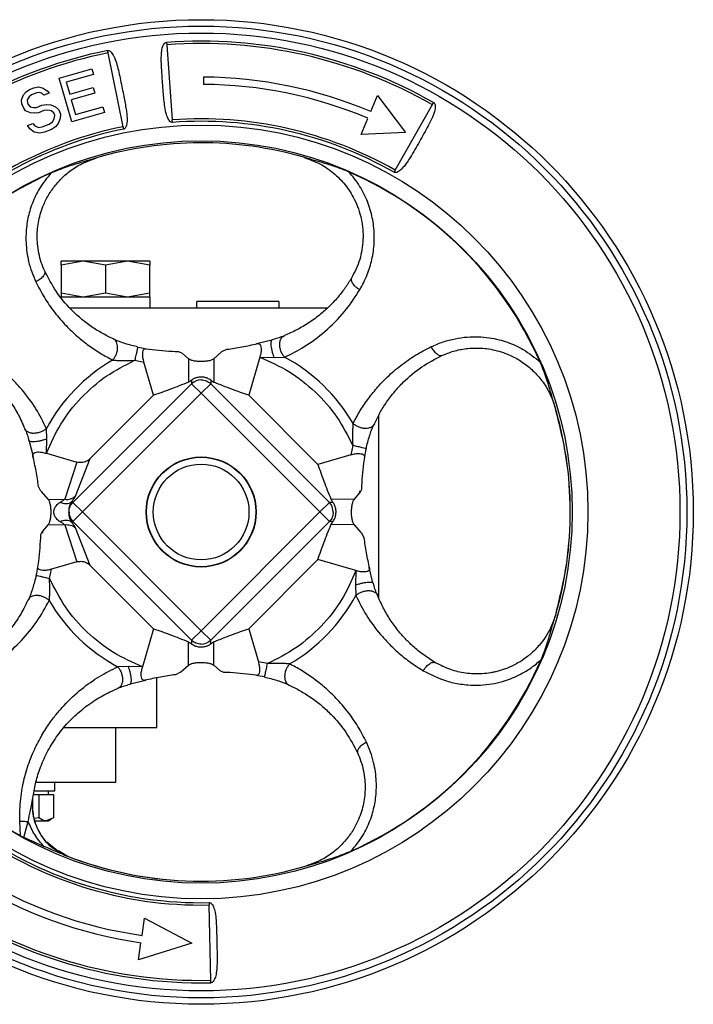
# Model space of a CAD drawing. Header units: millimetres. Extents: x 266 to 1205, y 112 to 961.
# Tile 7 of 27: x 621 to 720, y 520 to 664. Entities that reach past the tile are written whole.
import ezdxf

# ---------------------------------------------------------------- set-up
doc = ezdxf.new("R2010")
doc.units = ezdxf.units.MM

msp = doc.modelspace()

# ---------------------------------------------------------------- linework, layer by layer
at = {"color": 7, "linetype": 'Continuous', "lineweight": 25}
for p, q in [((642.49, 660.47), (642.52, 660.12)), ((642.52, 660.12), (643.33, 649.13)), ((633.94, 658.94), (633.87, 659.28)), ((636.13, 648.14), (633.94, 658.94)), ((626.8, 655.24), (631.57, 656.61)), ((628.62, 648.88), (626.8, 655.24)), ((631.81, 655.8), (627.83, 654.66)), ((631.57, 656.61), (631.81, 655.8)), ((647.91, 655.4), (647.9, 654.32)), ((622.43, 653.59), (623.07, 653.85)), ((623.07, 653.85), (623.76, 653.97)), ((623.76, 653.97), (624.43, 653.78)), ((624.43, 653.78), (625.02, 653.41)), ((627.83, 654.66), (628.33, 652.9)), ((628.33, 652.9), (631.78, 653.88)), ((631.78, 653.88), (632.01, 653.07)), ((621.26, 652.06), (621.56, 652.79)), ((621.56, 652.79), (621.97, 653.25)), ((621.97, 653.25), (622.43, 653.59)), ((622.41, 652.52), (622.13, 652.1)), ((622.74, 652.8), (622.41, 652.52)), ((623.51, 653.11), (622.74, 652.8)), ((623.94, 653.14), (623.51, 653.11)), ((624.3, 652.98), (623.94, 653.14)), ((624.54, 652.77), (624.3, 652.98)), ((625.31, 653.07), (624.54, 652.77)), ((625.02, 653.41), (625.31, 653.07)), ((632.01, 653.07), (628.57, 652.08)), ((672.38, 650.35), (673.38, 652.7)), ((673.38, 652.7), (677.48, 647.31)), ((621.34, 651.48), (621.26, 652.06)), ((621.55, 650.96), (621.34, 651.48)), ((621.88, 650.49), (621.55, 650.96)), ((622.13, 652.1), (622.16, 651.66)), ((622.16, 651.66), (622.26, 651.4)), ((622.26, 651.4), (622.55, 651.06)), ((622.55, 651.06), (623.04, 650.95)), ((623.04, 650.95), (623.47, 650.97)), ((623.47, 650.97), (624.24, 651.28)), ((624.24, 651.28), (624.93, 651.41)), ((624.93, 651.41), (625.55, 651.35)), ((625.55, 651.35), (626.27, 651.03)), ((626.27, 651.03), (626.74, 650.61)), ((628.57, 652.08), (629.19, 649.92)), ((629.19, 649.92), (633.16, 651.06)), ((633.16, 651.06), (633.4, 650.24)), ((675.96, 641.78), (681.4, 651.37)), ((681.35, 651.25), (681.3, 651.2)), ((681.4, 651.37), (681.58, 651.67)), ((622.61, 650.17), (621.88, 650.49)), ((623.22, 650.11), (622.61, 650.17)), ((623.79, 650.19), (623.22, 650.11)), ((624.56, 650.5), (623.79, 650.19)), ((625.12, 650.57), (624.56, 650.5)), ((625.61, 650.46), (625.12, 650.57)), ((626.02, 650.17), (625.61, 650.46)), ((626.18, 649.78), (626.02, 650.17)), ((626.08, 649.29), (626.18, 649.78)), ((626.74, 650.61), (627, 649.96)), ((627, 649.96), (626.95, 649.33)), ((633.4, 650.24), (628.62, 648.88)), ((622.16, 648.32), (622.93, 648.63)), ((622.5, 647.85), (622.16, 648.32)), ((622.93, 648.63), (623.21, 648.29)), ((623.21, 648.29), (623.75, 648.05)), ((623.75, 648.05), (624.32, 648.13)), ((624.32, 648.13), (625.34, 648.54)), ((625.34, 648.54), (625.8, 648.87)), ((626.24, 648.14), (625.66, 647.75)), ((625.8, 648.87), (626.08, 649.29)), ((626.65, 648.61), (626.24, 648.14)), ((626.95, 649.33), (626.65, 648.61)), ((636.13, 648.14), (636.2, 647.79)), ((643.36, 648.78), (643.33, 649.13)), ((670.97, 647.02), (671.96, 649.36)), ((623.14, 647.35), (622.5, 647.85)), ((623.94, 647.22), (623.14, 647.35)), ((624.63, 647.34), (623.94, 647.22)), ((625.66, 647.75), (624.63, 647.34)), ((677.48, 647.31), (670.97, 647.02)), ((632.15, 643.55), (632.15, 643.55)), ((662.58, 643.67), (662.58, 643.67)), ((675.96, 641.78), (675.78, 641.48)), ((630.31, 628.5), (627.06, 627.92)), ((627.06, 627.92), (627.06, 628.5)), ((630.31, 628.5), (627.06, 628.5)), ((627.06, 627.92), (627.06, 623.78)), ((627.06, 627.92), (627.06, 623.78)), ((633.56, 627.92), (630.31, 628.5)), ((636.81, 628.5), (630.31, 628.5)), ((636.81, 628.5), (633.56, 627.92)), ((633.56, 627.92), (633.56, 623.78)), ((640.06, 627.92), (636.81, 628.5)), ((640.06, 628.5), (636.81, 628.5)), ((640.06, 628.5), (640.06, 627.92)), ((640.06, 623.78), (640.06, 627.92)), ((640.06, 623.78), (640.06, 627.92)), ((630.31, 623.2), (627.06, 623.78)), ((627.06, 623.78), (627.06, 623.2)), ((633.56, 623.78), (630.31, 623.2)), ((636.81, 623.2), (633.56, 623.78)), ((640.06, 623.78), (636.81, 623.2)), ((640.06, 623.2), (640.06, 623.78)), ((640.11, 623.2), (627.01, 623.2)), ((640.11, 621.6), (640.11, 623.2)), ((646.95, 621.6), (646.95, 622.6)), ((658.95, 622.6), (646.95, 622.6)), ((658.95, 622.6), (658.95, 621.6)), ((666, 621.6), (628.39, 621.6)), ((634.93, 616.98), (634.68, 617.14)), ((657.92, 616.94), (655.67, 616.38)), ((657.92, 616.93), (658.01, 617.01)), ((659.49, 617.45), (659.75, 617.61)), ((639.52, 615.68), (640.4, 615.55)), ((644.25, 615.25), (644.77, 615.02)), ((645.72, 614.19), (644.77, 615.02)), ((650.6, 615.25), (649.4, 614.19)), ((650.6, 615.25), (651.32, 615.59)), ((637.84, 613.98), (639.2, 613.71)), ((640.6, 608.88), (639.2, 613.71)), ((645.72, 614.19), (645.69, 610.78)), ((649.4, 614.19), (649.43, 610.78)), ((656.14, 614.44), (654.52, 608.88)), ((656.14, 614.44), (658.25, 614.39)), ((658.25, 614.39), (659.77, 614.43)), ((646.16, 611.09), (646.16, 610.56)), ((648.96, 611.09), (648.96, 610.56)), ((646.16, 610.56), (628.8, 593.2)), ((647.56, 609.16), (630.2, 591.8)), ((646.16, 610.56), (647.56, 609.16)), ((647.56, 609.16), (648.96, 610.56)), ((664.92, 591.8), (647.56, 609.16)), ((666.32, 593.2), (648.96, 610.56)), ((640.6, 608.88), (631.34, 599.62)), ((654.52, 608.88), (664.64, 598.76)), ((673.56, 579.2), (673.56, 605.98)), ((621.91, 603.73), (621.75, 603.98)), ((624.97, 602.49), (624.93, 604.01)), ((672.91, 604.68), (672.74, 604.43)), ((622.42, 602.16), (622.35, 602.25)), ((622.42, 602.16), (622.98, 599.9)), ((624.92, 600.38), (624.97, 602.49)), ((669.74, 601.51), (669.47, 600.16)), ((624.92, 600.38), (629.37, 599.08)), ((629.37, 599.08), (627.63, 593.66)), ((629.16, 594.12), (631.34, 599.62)), ((669.47, 600.16), (664.64, 598.76)), ((671.44, 599.84), (671.32, 598.96)), ((624.11, 594.84), (623.77, 595.55)), ((624.11, 594.84), (625.16, 593.63)), ((671.01, 595.11), (670.79, 594.59)), ((625.16, 593.63), (627.63, 593.66)), ((639.96, 594.3), (639.91, 594.3)), ((655.21, 594.3), (655.16, 594.3)), ((669.96, 593.63), (666.55, 593.67)), ((669.96, 593.63), (670.79, 594.59)), ((628.8, 593.2), (628.56, 593.2)), ((630.2, 591.8), (628.8, 593.2)), ((666.32, 593.2), (664.92, 591.8)), ((666.85, 593.2), (666.32, 593.2)), ((628.8, 590.4), (630.2, 591.8)), ((630.2, 591.8), (647.56, 574.43)), ((647.56, 574.43), (664.92, 591.8)), ((666.32, 590.4), (664.92, 591.8)), ((624.11, 588.49), (624.33, 589.01)), ((625.16, 589.96), (624.33, 589.01)), ((625.16, 589.96), (627.63, 589.94)), ((627.63, 589.94), (629.37, 584.51)), ((628.56, 590.4), (628.8, 590.4)), ((628.8, 590.4), (646.16, 573.04)), ((631.34, 583.98), (629.16, 589.48)), ((639.91, 589.3), (639.96, 589.3)), ((648.96, 573.04), (666.32, 590.4)), ((655.16, 589.3), (655.21, 589.3)), ((666.85, 590.4), (666.32, 590.4)), ((669.96, 589.96), (666.55, 589.93)), ((671.01, 588.76), (669.96, 589.96)), ((671.01, 588.76), (671.36, 588.04)), ((654.52, 574.72), (664.64, 584.84)), ((670.21, 583.22), (664.64, 584.84)), ((623.68, 583.75), (623.81, 584.63)), ((625.38, 582.08), (625.65, 583.43)), ((629.37, 584.51), (625.65, 583.43)), ((631.34, 583.98), (640.6, 574.72)), ((670.21, 583.22), (670.15, 581.11)), ((672.7, 581.44), (672.15, 583.69)), ((670.15, 581.11), (670.19, 579.58)), ((672.7, 581.44), (672.77, 581.34)), ((622.38, 579.17), (622.22, 578.92)), ((673.22, 579.86), (673.37, 579.61)), ((699.43, 576.77), (699.43, 576.77)), ((640.6, 574.72), (638.98, 569.15)), ((654.52, 574.72), (655.93, 569.89)), ((647.56, 574.43), (646.16, 573.04)), ((648.96, 573.04), (647.56, 574.43)), ((645.72, 569.4), (645.69, 572.81)), ((646.16, 573.04), (646.16, 572.51)), ((648.96, 572.51), (648.96, 573.04)), ((649.4, 569.4), (649.43, 572.81)), ((636.87, 569.21), (635.35, 569.17)), ((638.98, 569.15), (636.87, 569.21)), ((644.52, 568.35), (645.72, 569.4)), ((649.4, 569.4), (650.35, 568.57)), ((657.28, 569.62), (655.93, 569.89)), ((641.06, 560.3), (641.06, 567.54)), ((644.52, 568.35), (643.81, 568)), ((650.87, 568.34), (650.35, 568.57)), ((655.61, 567.91), (654.73, 568.04)), ((635.63, 566.14), (635.38, 565.99)), ((637.2, 566.66), (637.11, 566.59)), ((637.2, 566.66), (639.46, 567.21)), ((660.19, 566.62), (660.44, 566.45)), ((627.53, 560.3), (641.06, 560.3)), ((635.06, 552.3), (635.06, 560.3)), ((623.43, 552.3), (635.06, 552.3)), ((626.14, 551), (626.14, 552.3)), ((623.04, 550.5), (623.82, 550.5)), ((623.13, 551), (626.14, 551)), ((623.82, 550.5), (623.82, 547.07)), ((623.82, 550.5), (624.88, 550.5)), ((624.88, 550.5), (625.95, 550.5)), ((625.24, 550.5), (625.24, 551)), ((625.95, 550.5), (625.95, 547.07)), ((622.86, 549.45), (622.94, 549.95)), ((622.88, 548.53), (622.87, 548.54)), ((623.01, 547.87), (622.89, 548.42)), ((621.11, 544.46), (621.04, 546.56)), ((621.61, 544.21), (622.26, 546.51)), ((623.82, 547.07), (623.2, 546.95)), ((623.38, 546.1), (623.23, 546.83)), ((623.33, 546.62), (624.88, 546.62)), ((625.95, 547.07), (624.88, 546.62)), ((624.88, 546.62), (625.24, 546.62)), ((625.24, 546.62), (625.66, 546.87)), ((621.11, 544.46), (621.61, 544.21)), ((626.85, 542.02), (624.98, 543.51)), ((627.01, 541.91), (626.65, 542.13)), ((627.97, 541.48), (626.7, 542.23)), ((626.75, 542.17), (627.85, 541.53)), ((627.85, 541.53), (627.79, 541.54)), ((627.97, 541.48), (627.94, 541.49)), ((648.74, 534.67), (648.75, 534.32)), ((648.97, 523.3), (648.75, 534.32)), ((638.91, 529.87), (639.27, 532.4)), ((639.27, 532.4), (646.18, 528.75)), ((638.41, 526.29), (638.76, 528.81)), ((646.18, 528.75), (638.41, 526.29)), ((648.98, 522.95), (648.97, 523.3))]:
    msp.add_line(p, q, dxfattribs=at)
at = {"color": 8, "linetype": 'Continuous', "lineweight": 25}
for p, q in [((670.79, 594.59), (670.79, 594.87)), ((624.33, 589.01), (624.33, 588.72))]:
    msp.add_line(p, q, dxfattribs=at)
at = {"color": 7, "linetype": 'Continuous', "lineweight": 25}
for radius in [72, 71.06, 70.05, 56.58, 54.29, 8.05, 8, 7]:
    msp.add_circle((647.56, 591.8), radius, dxfattribs=at)
for centre, radius, start, end in [((647.56, 591.8), 68.86, 60.4, 94.22), ((647.56, 591.8), 68.51, 60.4, 94.22), ((647.56, 591.8), 68.86, 101.47, 135), ((647.56, 591.8), 68.51, 101.47, 135), ((647.56, 591.8), 63.6, 67.03, 89.69), ((647.56, 591.8), 62.53, 67.03, 89.69), ((647.56, 591.8), 57.49, 101.47, 135), ((647.56, 591.8), 57.49, 60.4, 94.22), ((647.56, 591.8), 57.14, 60.4, 94.22), ((647.56, 591.8), 57.14, 101.47, 135), ((647.56, 591.8), 54, 73.8465, 106.5832), ((647.56, 591.8), 54, 73.8465, 106.5832), ((647.56, 591.8), 54, 106.5832, 106.8675), ((647.56, 591.8), 54, 73.5061, 73.8465), ((647.56, 591.8), 54.22, 113.8714, 156.5579), ((647.56, 591.8), 54.22, 23.8715, 66.5581), ((642.84, 635.4), 20, 256.8774, 260.4405), ((647.56, 591.8), 25.72, 120.2177, 151.6467), ((647.56, 591.8), 25.72, 30.2177, 61.6467), ((647.56, 609.09), 2.02, 89.8987, 133.596), ((647.56, 591.8), 54, 343.8468, 16.5831), ((691.17, 596.52), 20, 166.8774, 170.4405), ((664.86, 591.8), 2.02, 359.8987, 43.596), ((630.26, 591.79), 2.02, 179.8987, 223.596), ((603.96, 587.07), 20, 346.8774, 350.4405), ((647.56, 591.8), 25.72, 300.2177, 331.6467), ((647.56, 591.8), 25.72, 210.2177, 241.6467), ((647.56, 574.5), 2.02, 269.8987, 313.596), ((647.56, 591.8), 54.22, 293.8715, 336.5581), ((647.56, 591.8), 54.22, 205.3776, 240.8068), ((652.28, 548.19), 20, 76.8774, 80.4405), ((647.56, 591.8), 57.49, 233.72, 271.18), ((647.56, 591.8), 57.14, 233.72, 271.18), ((647.56, 591.8), 54, 248.0614, 248.5265), ((647.56, 591.8), 54, 248.5265, 286.5825), ((647.56, 591.8), 54, 248.5858, 286.5825), ((647.56, 591.8), 54, 286.5825, 286.9787), ((647.56, 591.8), 62.52, 237.84, 262.05), ((647.56, 591.8), 63.6, 237.84, 262.05), ((647.56, 591.8), 68.86, 233.72, 271.18), ((647.56, 591.8), 68.51, 233.72, 271.18)]:
    msp.add_arc(centre, radius, start, end, dxfattribs=at)
for points, knots in [([(643.36, 648.78), (643.32, 648.78), (643.26, 648.78), (643.13, 648.83), (642.94, 648.96), (642.77, 649.22), (642.61, 649.56), (642.41, 650.16), (642.24, 651.02), (642.12, 652.12), (642.02, 653.3), (641.93, 654.51), (641.84, 655.68), (641.77, 656.72), (641.73, 657.64), (641.73, 658.47), (641.78, 659.12), (641.86, 659.6), (641.97, 659.96), (642.11, 660.24), (642.28, 660.4), (642.4, 660.46), (642.46, 660.47), (642.49, 660.47)], [0, 0, 0, 0, 0.007919, 0.0159, 0.031775, 0.063371, 0.092233, 0.126322, 0.218503, 0.306399, 0.393285, 0.500656, 0.595661, 0.671892, 0.748898, 0.817885, 0.874478, 0.908455, 0.937224, 0.968584, 0.984252, 0.992153, 1, 1, 1, 1]), ([(633.87, 659.28), (633.9, 659.29), (633.97, 659.3), (634.1, 659.27), (634.3, 659.16), (634.51, 658.93), (634.71, 658.61), (634.98, 658.05), (635.26, 657.22), (635.53, 656.1), (635.77, 654.94), (636.01, 653.75), (636.24, 652.64), (636.44, 651.61), (636.59, 650.72), (636.7, 649.9), (636.73, 649.25), (636.71, 648.74), (636.65, 648.37), (636.54, 648.08), (636.4, 647.9), (636.3, 647.82), (636.23, 647.8), (636.2, 647.79)], [0, 0, 0, 0, 0.0079085, 0.0158803, 0.0317057, 0.0632265, 0.0920613, 0.1260984, 0.2152902, 0.3064499, 0.4029759, 0.4994334, 0.594673, 0.6721565, 0.749264, 0.8119504, 0.8746366, 0.9085733, 0.9372914, 0.9685611, 0.984217, 0.9921362, 1, 1, 1, 1]), ([(681.58, 651.67), (681.61, 651.65), (681.68, 651.6), (681.77, 651.45), (681.83, 651.17), (681.77, 650.36), (681.14, 648.89), (679.99, 646.86), (678.89, 644.91), (678.04, 643.48), (677.5, 642.67), (677.04, 642.1), (676.65, 641.73), (676.32, 641.51), (676.09, 641.43), (675.94, 641.43), (675.85, 641.45), (675.81, 641.47), (675.78, 641.48)], [0, 0, 0, 0, 0.0103432, 0.020668, 0.0400222, 0.080672, 0.2196308, 0.4274053, 0.6408807, 0.7505468, 0.8258239, 0.8781227, 0.9306702, 0.9584685, 0.9770534, 0.9886614, 0.9942288, 1, 1, 1, 1]), ([(624.68, 627.02), (624.5, 627.44), (624.15, 628.27), (623.8, 629.62), (623.61, 630.92), (623.56, 632.14), (623.62, 633.28), (623.86, 634.84), (624.3, 636.29), (624.9, 637.56), (625.33, 638.33), (625.99, 639.31), (626.96, 640.47), (628.39, 641.72), (630.12, 642.83), (631.47, 643.31), (632.15, 643.55)], [0, 0, 0, 0, 0.073088, 0.145197, 0.216506, 0.272106, 0.328278, 0.385102, 0.503177, 0.544302, 0.586309, 0.629218, 0.711901, 0.799151, 0.897827, 1, 1, 1, 1]), ([(632.15, 643.55), (631.83, 643.45), (630.42, 643.02), (628.28, 642.45), (626.4, 641.69), (625.62, 641.38)], [0, 0, 0, 0, 0.147235, 0.6484858, 1, 1, 1, 1]), ([(662.58, 643.67), (663.38, 643.38), (664.94, 642.82), (666.98, 641.42), (668.7, 639.67), (670.15, 637.41), (671.12, 634.66), (671.35, 631.61), (670.87, 628.62), (670.03, 626.93), (669.6, 626.07)], [0, 0, 0, 0, 0.111543, 0.217688, 0.324069, 0.434493, 0.573154, 0.712475, 0.853118, 1, 1, 1, 1]), ([(669.13, 641.54), (668.56, 641.78), (667.39, 642.25), (665.69, 642.77), (664.35, 643.15), (663.36, 643.43), (662.84, 643.59), (662.58, 643.67)], [0, 0, 0, 0, 0.261184, 0.529212, 0.764481, 0.882021, 1, 1, 1, 1]), ([(625.62, 641.38), (625.01, 640.65), (624.15, 639.6), (623.33, 638.05), (622.85, 636.95), (622.36, 635.5), (621.97, 633.58), (621.89, 631.55), (622.05, 629.81), (622.32, 628.36), (622.75, 626.9), (623.17, 625.94), (623.38, 625.47)], [0, 0, 0, 0, 0.1612435, 0.2301608, 0.2989068, 0.3678272, 0.4930764, 0.6372885, 0.7213013, 0.8047284, 0.9028682, 1, 1, 1, 1]), ([(670.77, 624.29), (671.16, 625.01), (671.9, 626.4), (672.6, 628.74), (672.94, 631.13), (672.87, 633.6), (672.37, 636.03), (671.6, 637.99), (670.75, 639.48), (670.01, 640.56), (669.42, 641.22), (669.13, 641.54)], [0, 0, 0, 0, 0.143066, 0.272459, 0.405062, 0.536706, 0.666036, 0.796031, 0.864297, 0.932168, 1, 1, 1, 1]), ([(624.68, 627.02), (624.7, 626.93), (624.74, 626.72), (624.51, 626.31), (624.05, 625.85), (623.6, 625.59), (623.38, 625.47)], [0, 0, 0, 0, 0.221954, 0.472678, 0.738502, 1, 1, 1, 1]), ([(634.68, 617.14), (634.14, 617.4), (633.05, 617.92), (631.47, 618.91), (629.95, 620.06), (628.19, 621.7), (626.32, 623.9), (625.21, 626.01), (624.68, 627.02)], [0, 0, 0, 0, 0.13703, 0.277913, 0.421941, 0.555569, 0.786995, 1, 1, 1, 1]), ([(623.38, 625.47), (623.78, 624.68), (624.6, 623.09), (626.11, 620.95), (627.74, 619.07), (629.43, 617.47), (631.13, 616.12), (632.84, 614.96), (634.04, 614.33), (634.62, 614.02)], [0, 0, 0, 0, 0.145161, 0.295475, 0.449777, 0.59052, 0.726568, 0.866605, 1, 1, 1, 1]), ([(669.6, 626.07), (669.29, 625.58), (668.68, 624.6), (667.62, 623.24), (666.42, 621.94), (665, 620.66), (663.38, 619.47), (661.6, 618.41), (660.35, 617.87), (659.75, 617.61)], [0, 0, 0, 0, 0.117072, 0.236756, 0.367496, 0.503203, 0.669332, 0.839195, 1, 1, 1, 1]), ([(670.77, 624.29), (670.66, 624.36), (670.44, 624.5), (670.14, 624.75), (669.89, 625.02), (669.64, 625.36), (669.49, 625.75), (669.56, 625.96), (669.6, 626.07)], [0, 0, 0, 0, 0.129338, 0.262549, 0.396998, 0.529903, 0.780002, 1, 1, 1, 1]), ([(659.77, 614.43), (660.74, 614.92), (662.79, 615.94), (665.73, 618.14), (668.52, 620.88), (670.05, 623.19), (670.77, 624.29)], [0, 0, 0, 0, 0.233526, 0.491681, 0.759814, 1, 1, 1, 1]), ([(638.32, 615.92), (637.68, 616.08), (636.71, 616.33), (635.59, 616.72), (635.14, 616.89), (634.92, 616.98)], [0, 0, 0, 0, 0.502691, 0.752111, 1, 1, 1, 1]), ([(651.32, 615.59), (652.05, 615.7), (653.51, 615.9), (655.04, 616.25), (655.8, 616.42)], [0, 0, 0, 0, 0.499802, 1, 1, 1, 1]), ([(655.8, 616.42), (655.89, 616.42), (656.08, 616.43), (656.28, 616.18), (656.35, 615.77), (656.33, 615.24), (656.24, 614.78), (656.16, 614.5), (656.14, 614.44)], [0, 0, 0, 0, 0.200698, 0.40272, 0.576631, 0.732904, 0.944303, 1, 1, 1, 1]), ([(659.5, 617.46), (659.28, 617.38), (658.82, 617.23), (658.24, 617.06), (657.95, 616.98)], [0, 0, 0, 0, 0.496768, 1, 1, 1, 1]), ([(681.23, 615.98), (681.8, 616.23), (682.92, 616.71), (684.7, 617.17), (686.43, 617.42), (688.09, 617.45), (689.65, 617.31), (691.07, 617.03), (692.37, 616.64), (693.55, 616.16), (695.22, 615.31), (696.35, 614.39), (697.15, 613.74)], [0, 0, 0, 0, 0.11605, 0.227305, 0.333774, 0.429262, 0.520571, 0.607066, 0.680119, 0.753055, 0.826297, 1, 1, 1, 1]), ([(624.93, 604.01), (624.44, 604.98), (623.46, 606.95), (621.76, 609.24), (620.17, 611.01), (618.77, 612.35), (617.1, 613.72), (615.76, 614.57), (615.07, 615.01)], [0, 0, 0, 0, 0.2325205, 0.474328, 0.5902364, 0.709039, 0.8525949, 1, 1, 1, 1]), ([(639.2, 613.71), (639.14, 613.92), (639.03, 614.36), (638.99, 614.96), (639.06, 615.39), (639.22, 615.63), (639.39, 615.7), (639.49, 615.68), (639.52, 615.68)], [0, 0, 0, 0, 0.206366, 0.413837, 0.597362, 0.765814, 0.944177, 1, 1, 1, 1]), ([(640.4, 615.55), (641.04, 615.48), (642.34, 615.34), (643.62, 615.28), (644.25, 615.25)], [0, 0, 0, 0, 0.499897, 1, 1, 1, 1]), ([(669.78, 604.74), (670.09, 605.32), (670.73, 606.51), (671.88, 608.23), (673.23, 609.93), (674.83, 611.62), (676.72, 613.25), (678.86, 614.76), (680.45, 615.58), (681.23, 615.98)], [0, 0, 0, 0, 0.133395, 0.273432, 0.40948, 0.550223, 0.704525, 0.854839, 1, 1, 1, 1]), ([(682.79, 614.68), (682.69, 614.66), (682.49, 614.61), (682.07, 614.84), (681.62, 615.31), (681.36, 615.76), (681.23, 615.98)], [0, 0, 0, 0, 0.221954, 0.472678, 0.738502, 1, 1, 1, 1]), ([(682.79, 614.68), (683.35, 614.91), (684.46, 615.37), (686.04, 615.68), (687.39, 615.79), (688.49, 615.78), (690.07, 615.62), (691.57, 615.23), (692.92, 614.66), (693.74, 614.24), (694.84, 613.55), (696.13, 612.51), (697.48, 610.99), (698.6, 609.22), (699.07, 607.89), (699.32, 607.21)], [0, 0, 0, 0, 0.097106, 0.192454, 0.246665, 0.301308, 0.356463, 0.479804, 0.522741, 0.566593, 0.611382, 0.706785, 0.800937, 0.898308, 1, 1, 1, 1]), ([(613.29, 613.83), (614.02, 613.37), (615.51, 612.42), (617.28, 610.81), (618.58, 609.37), (619.48, 608.18), (620.15, 607.17), (620.75, 606.14), (621.29, 605.08), (621.6, 604.35), (621.75, 603.98)], [0, 0, 0, 0, 0.17729, 0.362716, 0.520177, 0.615623, 0.711612, 0.807653, 0.902821, 1, 1, 1, 1]), ([(624.92, 600.38), (625.56, 601.83), (626.87, 604.77), (629.91, 608.58), (633.55, 611.8), (636.42, 613.26), (637.84, 613.98)], [0, 0, 0, 0, 0.24751, 0.5, 0.75249, 1, 1, 1, 1]), ([(634.62, 614.02), (634.82, 614), (635.25, 613.96), (636.34, 613.92), (637.22, 613.95), (637.84, 613.98)], [0, 0, 0, 0, 0.2068203, 0.4409079, 1, 1, 1, 1]), ([(649.4, 614.19), (649.29, 614.12), (649.08, 613.99), (648.53, 613.86), (647.88, 613.8), (647.2, 613.8), (646.57, 613.87), (646.04, 613.99), (645.83, 614.13), (645.72, 614.19)], [0, 0, 0, 0, 0.144553, 0.289179, 0.432328, 0.574994, 0.717627, 0.860286, 1, 1, 1, 1]), ([(656.14, 614.44), (657.59, 613.79), (660.53, 612.49), (664.34, 609.45), (667.56, 605.8), (669.02, 602.94), (669.74, 601.51)], [0, 0, 0, 0, 0.24751, 0.5, 0.75249, 1, 1, 1, 1]), ([(672.91, 604.68), (673.16, 605.22), (673.68, 606.3), (674.68, 607.89), (675.83, 609.41), (677.47, 611.16), (679.66, 613.04), (681.77, 614.15), (682.79, 614.68)], [0, 0, 0, 0, 0.13703, 0.277913, 0.421941, 0.555569, 0.786995, 1, 1, 1, 1]), ([(699.32, 607.21), (699.22, 607.53), (698.79, 608.93), (698.22, 611.07), (697.46, 612.96), (697.15, 613.74)], [0, 0, 0, 0, 0.147246, 0.648173, 1, 1, 1, 1]), ([(645.69, 610.78), (644.81, 610.42), (643.03, 609.71), (641.41, 609.15), (640.6, 608.88)], [0, 0, 0, 0, 0.499761, 1, 1, 1, 1]), ([(646.16, 611.09), (646.03, 610.99), (645.85, 610.86), (645.73, 610.8), (645.69, 610.78)], [0, 0, 0, 0, 0.705268, 1, 1, 1, 1]), ([(648.96, 611.09), (648.81, 611.18), (648.54, 611.36), (648, 611.51), (647.46, 611.55), (646.95, 611.47), (646.51, 611.32), (646.28, 611.16), (646.16, 611.09)], [0, 0, 0, 0, 0.2026836, 0.3688916, 0.535985, 0.6835393, 0.8354866, 1, 1, 1, 1]), ([(648.96, 611.09), (649.09, 610.99), (649.27, 610.86), (649.39, 610.8), (649.43, 610.78)], [0, 0, 0, 0, 0.705268, 1, 1, 1, 1]), ([(654.52, 608.88), (653.71, 609.15), (652.09, 609.7), (650.32, 610.42), (649.43, 610.78)], [0, 0, 0, 0, 0.499797, 1, 1, 1, 1]), ([(699.43, 576.77), (700.04, 579.27), (701.27, 584.27), (701.72, 592), (701.22, 599.73), (699.95, 604.71), (699.32, 607.21)], [0, 0, 0, 0, 0.25, 0.5, 0.75, 1, 1, 1, 1]), ([(621.9, 603.74), (621.98, 603.51), (622.13, 603.06), (622.3, 602.48), (622.38, 602.19)], [0, 0, 0, 0, 0.496768, 1, 1, 1, 1]), ([(669.78, 604.74), (669.76, 604.54), (669.72, 604.11), (669.68, 603.02), (669.72, 602.14), (669.74, 601.51)], [0, 0, 0, 0, 0.20682, 0.440908, 1, 1, 1, 1]), ([(671.68, 601.04), (671.85, 601.68), (672.1, 602.65), (672.48, 603.77), (672.66, 604.22), (672.75, 604.44)], [0, 0, 0, 0, 0.502691, 0.752111, 1, 1, 1, 1]), ([(622.94, 600.03), (622.94, 600.13), (622.93, 600.32), (623.17, 600.51), (623.59, 600.59), (624.12, 600.56), (624.58, 600.47), (624.86, 600.39), (624.92, 600.38)], [0, 0, 0, 0, 0.2006978, 0.4027202, 0.5766307, 0.7329036, 0.9443029, 1, 1, 1, 1]), ([(623.77, 595.55), (623.66, 596.28), (623.46, 597.75), (623.11, 599.27), (622.94, 600.03)], [0, 0, 0, 0, 0.499802, 1, 1, 1, 1]), ([(631.34, 599.62), (631.16, 599.47), (630.79, 599.17), (630.08, 598.96), (629.61, 599.04), (629.37, 599.08)], [0, 0, 0, 0, 0.329194, 0.658952, 1, 1, 1, 1]), ([(669.47, 600.16), (669.69, 600.22), (670.13, 600.33), (670.72, 600.37), (671.15, 600.3), (671.4, 600.14), (671.46, 599.97), (671.45, 599.87), (671.44, 599.84)], [0, 0, 0, 0, 0.206366, 0.413837, 0.597362, 0.765814, 0.944177, 1, 1, 1, 1]), ([(664.64, 598.76), (664.92, 597.95), (665.47, 596.33), (666.19, 594.55), (666.55, 593.67)], [0, 0, 0, 0, 0.499797, 1, 1, 1, 1]), ([(671.32, 598.96), (671.24, 598.31), (671.1, 597.02), (671.04, 595.74), (671.01, 595.11)], [0, 0, 0, 0, 0.499897, 1, 1, 1, 1]), ([(625.16, 593.63), (625.23, 593.53), (625.37, 593.31), (625.5, 592.76), (625.56, 592.12), (625.56, 591.44), (625.49, 590.81), (625.37, 590.27), (625.23, 590.06), (625.16, 589.96)], [0, 0, 0, 0, 0.144553, 0.289179, 0.432328, 0.574993, 0.717626, 0.860285, 1, 1, 1, 1]), ([(627.63, 593.66), (627.54, 593.59), (627.35, 593.46), (627.07, 593.28), (626.93, 593.2)], [0, 0, 0, 0, 0.479663, 1, 1, 1, 1]), ([(627.63, 593.66), (627.77, 593.65), (628.05, 593.63), (628.46, 593.71), (628.84, 593.87), (629.06, 594.04), (629.16, 594.12)], [0, 0, 0, 0, 0.243077, 0.494481, 0.748739, 1, 1, 1, 1]), ([(628.56, 593.2), (628.7, 593.39), (628.97, 593.75), (629.1, 594), (629.16, 594.12)], [0, 0, 0, 0, 0.524815, 1, 1, 1, 1]), ([(666.55, 593.67), (666.6, 593.57), (666.67, 593.44), (666.81, 593.25), (666.85, 593.2)], [0, 0, 0, 0, 0.7044796, 1, 1, 1, 1]), ([(669.96, 589.96), (669.89, 590.07), (669.75, 590.28), (669.62, 590.83), (669.56, 591.47), (669.56, 592.15), (669.63, 592.79), (669.76, 593.32), (669.89, 593.53), (669.96, 593.63)], [0, 0, 0, 0, 0.144553, 0.289179, 0.432328, 0.574993, 0.717626, 0.860285, 1, 1, 1, 1]), ([(626.93, 593.2), (626.69, 593.03), (626.34, 592.78), (626.06, 592.31), (625.98, 592.02), (625.96, 591.8), (625.98, 591.57), (626.06, 591.28), (626.34, 590.81), (626.69, 590.57), (626.93, 590.4)], [0, 0, 0, 0, 0.262979, 0.384553, 0.442804, 0.500007, 0.557201, 0.615455, 0.737033, 1, 1, 1, 1]), ([(628.56, 593.2), (628.45, 593.13), (628.24, 593.01), (627.81, 592.97), (627.37, 593.02), (627.07, 593.14), (626.93, 593.2)], [0, 0, 0, 0, 0.258004, 0.516311, 0.766053, 1, 1, 1, 1]), ([(628.56, 590.4), (628.51, 590.5), (628.42, 590.67), (628.31, 591.02), (628.24, 591.39), (628.22, 591.79), (628.24, 592.2), (628.31, 592.57), (628.42, 592.92), (628.51, 593.1), (628.56, 593.2)], [0, 0, 0, 0, 0.1598793, 0.2902627, 0.4011059, 0.4991686, 0.5973704, 0.7081826, 0.8393654, 1, 1, 1, 1]), ([(666.85, 590.4), (666.95, 590.55), (667.12, 590.81), (667.27, 591.36), (667.31, 591.9), (667.23, 592.41), (667.08, 592.85), (666.93, 593.08), (666.85, 593.2)], [0, 0, 0, 0, 0.202683, 0.368892, 0.535986, 0.683542, 0.835491, 1, 1, 1, 1]), ([(626.93, 590.4), (627.07, 590.46), (627.37, 590.57), (627.81, 590.63), (628.24, 590.58), (628.45, 590.46), (628.56, 590.4)], [0, 0, 0, 0, 0.233947, 0.483689, 0.741996, 1, 1, 1, 1]), ([(626.93, 590.4), (627.07, 590.31), (627.35, 590.14), (627.54, 590), (627.63, 589.94)], [0, 0, 0, 0, 0.520363, 1, 1, 1, 1]), ([(627.63, 589.94), (627.77, 589.95), (628.05, 589.96), (628.46, 589.88), (628.84, 589.73), (629.06, 589.56), (629.16, 589.48)], [0, 0, 0, 0, 0.2434637, 0.4950079, 0.7491338, 1, 1, 1, 1]), ([(629.16, 589.48), (629.1, 589.59), (628.97, 589.84), (628.7, 590.21), (628.56, 590.4)], [0, 0, 0, 0, 0.474645, 1, 1, 1, 1]), ([(664.64, 584.84), (664.92, 585.65), (665.47, 587.27), (666.19, 589.04), (666.55, 589.93)], [0, 0, 0, 0, 0.499797, 1, 1, 1, 1]), ([(666.55, 589.93), (666.6, 590.02), (666.67, 590.15), (666.81, 590.34), (666.85, 590.4)], [0, 0, 0, 0, 0.704482, 1, 1, 1, 1]), ([(623.81, 584.63), (623.88, 585.28), (624.02, 586.58), (624.08, 587.85), (624.11, 588.49)], [0, 0, 0, 0, 0.499897, 1, 1, 1, 1]), ([(671.36, 588.04), (671.46, 587.31), (671.67, 585.85), (672.01, 584.32), (672.18, 583.56)], [0, 0, 0, 0, 0.499802, 1, 1, 1, 1]), ([(625.65, 583.43), (625.43, 583.38), (625, 583.26), (624.4, 583.22), (623.97, 583.3), (623.73, 583.46), (623.66, 583.62), (623.68, 583.73), (623.68, 583.75)], [0, 0, 0, 0, 0.206366, 0.413837, 0.597362, 0.765813, 0.944177, 1, 1, 1, 1]), ([(629.37, 584.51), (629.58, 584.55), (630.01, 584.63), (630.66, 584.47), (631.09, 584.21), (631.3, 584.02), (631.34, 583.98)], [0, 0, 0, 0, 0.30368, 0.60705, 0.918841, 1, 1, 1, 1]), ([(670.21, 583.22), (669.56, 581.76), (668.25, 578.82), (665.22, 575.02), (661.57, 571.79), (658.7, 570.34), (657.28, 569.62)], [0, 0, 0, 0, 0.24751, 0.5, 0.75249, 1, 1, 1, 1]), ([(672.18, 583.56), (672.19, 583.47), (672.2, 583.28), (671.95, 583.08), (671.54, 583.01), (671, 583.03), (670.55, 583.12), (670.26, 583.2), (670.21, 583.22)], [0, 0, 0, 0, 0.200698, 0.40272, 0.576631, 0.732904, 0.944303, 1, 1, 1, 1]), ([(623.44, 582.56), (623.27, 581.91), (623.03, 580.95), (622.64, 579.82), (622.46, 579.37), (622.38, 579.15)], [0, 0, 0, 0, 0.502691, 0.752111, 1, 1, 1, 1]), ([(625.34, 578.85), (625.36, 579.06), (625.4, 579.48), (625.44, 580.57), (625.41, 581.46), (625.38, 582.08)], [0, 0, 0, 0, 0.206818, 0.440904, 1, 1, 1, 1]), ([(638.98, 569.15), (637.53, 569.8), (634.59, 571.11), (630.78, 574.14), (627.56, 577.79), (626.1, 580.66), (625.38, 582.08)], [0, 0, 0, 0, 0.24751, 0.5, 0.75249, 1, 1, 1, 1]), ([(673.22, 579.86), (673.14, 580.08), (672.99, 580.54), (672.83, 581.11), (672.74, 581.41)], [0, 0, 0, 0, 0.496768, 1, 1, 1, 1]), ([(622.22, 578.92), (622.02, 578.5), (621.67, 577.75), (621.05, 576.66), (620.4, 575.66), (619.44, 574.37), (618.12, 572.89), (616.47, 571.43), (614.84, 570.27), (613.33, 569.38), (611.3, 568.42), (608.62, 567.5), (606.34, 567.24), (605.2, 567.11)], [0, 0, 0, 0, 0.074518, 0.132333, 0.199797, 0.262001, 0.379391, 0.495869, 0.574893, 0.652252, 0.72814, 0.863506, 1, 1, 1, 1]), ([(670.19, 579.58), (670.68, 578.62), (671.67, 576.65), (673.36, 574.35), (674.95, 572.59), (676.35, 571.25), (678.02, 569.88), (679.37, 569.02), (680.05, 568.59)], [0, 0, 0, 0, 0.23252, 0.474328, 0.590236, 0.709039, 0.852595, 1, 1, 1, 1]), ([(681.83, 569.76), (681.25, 570.13), (680.06, 570.87), (678.63, 572.07), (677.4, 573.26), (676.27, 574.55), (675.18, 576.06), (674.16, 577.78), (673.64, 579), (673.37, 579.61)], [0, 0, 0, 0, 0.140909, 0.286789, 0.400573, 0.520379, 0.676506, 0.838448, 1, 1, 1, 1]), ([(606.85, 565.54), (607.73, 565.68), (609.4, 565.95), (611.66, 566.66), (613.98, 567.6), (616.32, 568.88), (618.92, 570.72), (621.38, 573.02), (623.65, 575.8), (624.76, 577.82), (625.34, 578.85)], [0, 0, 0, 0, 0.098196, 0.187708, 0.268675, 0.389057, 0.505915, 0.664268, 0.827519, 1, 1, 1, 1]), ([(699.43, 576.77), (699.26, 576.27), (698.93, 575.28), (698.21, 573.91), (697.46, 572.82), (696.75, 571.98), (696.12, 571.35), (695.47, 570.79), (694.28, 569.89), (693.02, 569.21), (691.76, 568.74), (691.15, 568.55), (690.53, 568.4), (689.71, 568.24), (688.67, 568.12), (687.43, 568.1), (685.87, 568.25), (683.91, 568.7), (682.56, 569.39), (681.83, 569.76)], [0, 0, 0, 0, 0.069613, 0.137513, 0.203728, 0.243942, 0.283111, 0.321245, 0.358355, 0.480661, 0.510093, 0.539058, 0.567566, 0.595627, 0.653781, 0.711321, 0.768351, 0.875081, 1, 1, 1, 1]), ([(697.31, 570.23), (697.54, 570.8), (698.01, 571.97), (698.53, 573.67), (698.91, 575.01), (699.2, 575.99), (699.35, 576.51), (699.43, 576.77)], [0, 0, 0, 0, 0.261176, 0.5291947, 0.764472, 0.8820158, 1, 1, 1, 1]), ([(640.6, 574.72), (641.41, 574.44), (643.03, 573.89), (644.81, 573.17), (645.69, 572.81)], [0, 0, 0, 0, 0.499797, 1, 1, 1, 1]), ([(649.43, 572.81), (650.32, 573.17), (652.09, 573.89), (653.71, 574.44), (654.52, 574.72)], [0, 0, 0, 0, 0.499761, 1, 1, 1, 1]), ([(645.69, 572.81), (645.79, 572.76), (645.92, 572.69), (646.11, 572.55), (646.16, 572.51)], [0, 0, 0, 0, 0.704497, 1, 1, 1, 1]), ([(646.16, 572.51), (646.31, 572.41), (646.58, 572.24), (647.12, 572.08), (647.66, 572.05), (648.17, 572.13), (648.62, 572.28), (648.84, 572.43), (648.96, 572.51)], [0, 0, 0, 0, 0.202684, 0.368892, 0.535985, 0.683539, 0.835486, 1, 1, 1, 1]), ([(648.96, 572.51), (649.09, 572.6), (649.27, 572.74), (649.39, 572.8), (649.43, 572.81)], [0, 0, 0, 0, 0.705269, 1, 1, 1, 1]), ([(621.04, 546.56), (621.03, 547.12), (621.02, 548.22), (621.15, 549.85), (621.44, 551.84), (622.01, 554.18), (622.96, 556.69), (624.07, 558.89), (625.21, 560.7), (626.35, 562.21), (627.91, 564.01), (630.01, 565.94), (632.63, 567.81), (634.46, 568.72), (635.35, 569.17)], [0, 0, 0, 0, 0.051581, 0.102425, 0.152761, 0.241634, 0.332732, 0.415467, 0.489995, 0.554426, 0.617598, 0.750108, 0.878433, 1, 1, 1, 1]), ([(639.32, 567.18), (639.23, 567.17), (639.04, 567.16), (638.85, 567.41), (638.77, 567.82), (638.8, 568.35), (638.89, 568.81), (638.97, 569.09), (638.98, 569.15)], [0, 0, 0, 0, 0.2007, 0.402725, 0.576638, 0.732913, 0.944315, 1, 1, 1, 1]), ([(645.72, 569.4), (645.83, 569.47), (646.05, 569.61), (646.6, 569.73), (647.24, 569.8), (647.92, 569.8), (648.55, 569.73), (649.09, 569.6), (649.3, 569.47), (649.4, 569.4)], [0, 0, 0, 0, 0.144553, 0.289179, 0.432328, 0.574994, 0.717627, 0.860286, 1, 1, 1, 1]), ([(655.93, 569.89), (655.98, 569.67), (656.09, 569.23), (656.14, 568.64), (656.06, 568.21), (655.9, 567.96), (655.74, 567.9), (655.63, 567.91), (655.61, 567.91)], [0, 0, 0, 0, 0.206366, 0.413837, 0.597362, 0.765814, 0.944177, 1, 1, 1, 1]), ([(660.5, 569.58), (660.3, 569.59), (659.88, 569.63), (658.79, 569.68), (657.9, 569.64), (657.28, 569.62)], [0, 0, 0, 0, 0.20682, 0.440908, 1, 1, 1, 1]), ([(671.74, 558.13), (671.34, 558.91), (670.52, 560.5), (669.01, 562.64), (667.38, 564.53), (665.7, 566.13), (664, 567.47), (662.28, 568.63), (661.09, 569.27), (660.5, 569.58)], [0, 0, 0, 0, 0.145161, 0.295475, 0.449777, 0.59052, 0.726568, 0.866605, 1, 1, 1, 1]), ([(680.05, 568.59), (681.14, 568.03), (682.54, 567.31), (684.46, 566.81), (685.51, 566.62), (686.82, 566.47), (688.36, 566.44), (690.06, 566.63), (691.54, 566.96), (692.84, 567.4), (693.99, 567.9), (695, 568.46), (695.87, 569.04), (696.62, 569.6), (697.08, 570.02), (697.31, 570.23)], [0, 0, 0, 0, 0.211573, 0.269834, 0.328289, 0.387212, 0.484936, 0.575589, 0.658694, 0.724356, 0.789837, 0.855498, 0.903783, 0.951909, 1, 1, 1, 1]), ([(680.05, 568.59), (680.12, 568.7), (680.27, 568.92), (680.52, 569.22), (680.78, 569.47), (681.12, 569.71), (681.51, 569.87), (681.73, 569.8), (681.83, 569.76)], [0, 0, 0, 0, 0.129341, 0.262553, 0.397003, 0.529908, 0.780005, 1, 1, 1, 1]), ([(643.81, 568), (643.07, 567.9), (641.61, 567.69), (640.09, 567.35), (639.32, 567.18)], [0, 0, 0, 0, 0.499802, 1, 1, 1, 1]), ([(654.73, 568.04), (654.08, 568.11), (652.78, 568.26), (651.51, 568.32), (650.87, 568.34)], [0, 0, 0, 0, 0.4998967, 1, 1, 1, 1]), ([(656.8, 567.68), (657.45, 567.51), (658.41, 567.26), (659.54, 566.88), (659.98, 566.7), (660.21, 566.61)], [0, 0, 0, 0, 0.502691, 0.752111, 1, 1, 1, 1]), ([(622.94, 549.95), (623.05, 550.66), (623.29, 552.11), (623.84, 553.92), (624.43, 555.41), (624.99, 556.59), (625.64, 557.75), (626.37, 558.88), (627.2, 559.98), (628.1, 561.02), (629.04, 561.96), (630.01, 562.81), (631.02, 563.6), (632.06, 564.31), (633.14, 564.94), (634.22, 565.5), (634.99, 565.82), (635.38, 565.99)], [0, 0, 0, 0, 0.087483, 0.179164, 0.235315, 0.29205, 0.349452, 0.411506, 0.475309, 0.540949, 0.608502, 0.66952, 0.734911, 0.804709, 0.867038, 0.932162, 1, 1, 1, 1]), ([(635.62, 566.14), (635.85, 566.22), (636.3, 566.37), (636.88, 566.53), (637.17, 566.62)], [0, 0, 0, 0, 0.496771, 1, 1, 1, 1]), ([(660.44, 566.45), (660.98, 566.2), (662.07, 565.68), (663.65, 564.68), (665.17, 563.53), (666.93, 561.89), (668.8, 559.7), (669.91, 557.59), (670.44, 556.57)], [0, 0, 0, 0, 0.13703, 0.277913, 0.422038, 0.555569, 0.786995, 1, 1, 1, 1]), ([(669.5, 542.21), (670.11, 542.95), (670.97, 544), (671.8, 545.54), (672.28, 546.65), (672.76, 548.1), (673.16, 550.02), (673.24, 552.04), (673.08, 553.79), (672.8, 555.23), (672.37, 556.7), (671.95, 557.65), (671.74, 558.13)], [0, 0, 0, 0, 0.1612403, 0.2301581, 0.2989043, 0.3678249, 0.4930746, 0.6372872, 0.7213002, 0.8047277, 0.9028678, 1, 1, 1, 1]), ([(671.74, 558.13), (671.54, 558.01), (671.11, 557.77), (670.64, 557.33), (670.38, 556.89), (670.42, 556.68), (670.44, 556.57)], [0, 0, 0, 0, 0.24116, 0.499999, 0.758839, 1, 1, 1, 1]), ([(670.44, 556.57), (670.62, 556.15), (670.97, 555.32), (671.33, 553.97), (671.52, 552.68), (671.57, 551.46), (671.5, 550.32), (671.27, 548.75), (670.82, 547.31), (670.22, 546.04), (669.79, 545.27), (669.13, 544.28), (668.17, 543.13), (666.74, 541.87), (665, 540.76), (663.66, 540.29), (662.97, 540.04)], [0, 0, 0, 0, 0.073089, 0.145198, 0.216509, 0.272109, 0.32828, 0.385104, 0.503177, 0.544302, 0.586309, 0.629217, 0.7119, 0.799149, 0.897896, 1, 1, 1, 1]), ([(622.26, 546.51), (622.36, 547.07), (622.57, 548.12), (622.77, 549.02), (622.86, 549.45)], [0, 0, 0, 0, 0.524668, 1, 1, 1, 1]), ([(625.91, 542.7), (625.84, 542.74), (625.01, 543.23), (623.91, 544.82), (622.85, 547.27), (622.91, 549.05), (622.94, 549.95)], [0, 0, 0, 0, 0.029495, 0.352997, 0.676498, 1, 1, 1, 1]), ([(621.04, 546.56), (621.27, 546.57), (621.73, 546.57), (622.08, 546.53), (622.26, 546.51)], [0, 0, 0, 0, 0.497315, 1, 1, 1, 1]), ([(624.57, 542.88), (624.09, 543.44), (623.14, 544.53), (622.55, 545.86), (622.26, 546.51)], [0, 0, 0, 0, 0.512403, 1, 1, 1, 1]), ([(624.88, 546.62), (624.86, 546.62), (624.5, 546.63), (624.15, 546.86), (623.82, 547.07)], [0, 0, 0, 0, 0.070201, 1, 1, 1, 1]), ([(624.57, 542.88), (624.08, 543.1), (623.09, 543.54), (622.1, 543.98), (621.61, 544.21)], [0, 0, 0, 0, 0.4999513, 1, 1, 1, 1]), ([(627.79, 541.54), (627.37, 541.71), (626.63, 542.01), (625.55, 542.46), (624.9, 542.74), (624.57, 542.88)], [0, 0, 0, 0, 0.389085, 0.694505, 1, 1, 1, 1]), ([(662.97, 540.04), (663.29, 540.14), (664.7, 540.57), (666.84, 541.14), (668.72, 541.9), (669.5, 542.21)], [0, 0, 0, 0, 0.14725, 0.647368, 1, 1, 1, 1]), ([(648.74, 534.67), (648.77, 534.67), (648.84, 534.66), (648.96, 534.61), (649.14, 534.47), (649.3, 534.2), (649.45, 533.85), (649.61, 533.24), (649.73, 532.37), (649.8, 531.27), (649.83, 530.09), (649.86, 528.87), (649.88, 527.7), (649.9, 526.66), (649.89, 525.74), (649.85, 524.91), (649.77, 524.26), (649.65, 523.79), (649.53, 523.44), (649.37, 523.17), (649.2, 523.02), (649.08, 522.96), (649.01, 522.95), (648.98, 522.95)], [0, 0, 0, 0, 0.007919, 0.0159, 0.031775, 0.063371, 0.092233, 0.126322, 0.218503, 0.306399, 0.393285, 0.500656, 0.595661, 0.671892, 0.748898, 0.817885, 0.874478, 0.908455, 0.937224, 0.968584, 0.984252, 0.992153, 1, 1, 1, 1])]:
    msp.add_open_spline(points, degree=3, knots=knots, dxfattribs=at)
at = {"color": 8, "linetype": 'Continuous', "lineweight": 25}
for points, knots in [([(634.62, 614.02), (634.71, 614.13), (634.9, 614.36), (635.13, 614.8), (635.3, 615.3), (635.36, 615.82), (635.32, 616.31), (635.17, 616.69), (635.03, 616.91), (634.93, 616.97), (634.93, 616.98)], [0, 0, 0, 0, 0.124509, 0.261691, 0.408847, 0.561547, 0.714248, 0.861404, 0.998587, 1, 1, 1, 1]), ([(658.25, 614.39), (658.2, 614.52), (658.1, 614.79), (657.98, 615.23), (657.88, 615.68), (657.82, 616.12), (657.81, 616.5), (657.84, 616.76), (657.88, 616.91), (657.92, 616.93), (657.92, 616.93)], [0, 0, 0, 0, 0.127208, 0.265307, 0.411756, 0.562768, 0.713779, 0.860228, 0.998326, 1, 1, 1, 1]), ([(659.77, 614.43), (659.68, 614.54), (659.49, 614.78), (659.26, 615.23), (659.1, 615.75), (659.04, 616.28), (659.09, 616.78), (659.25, 617.17), (659.4, 617.39), (659.49, 617.45), (659.49, 617.45)], [0, 0, 0, 0, 0.123537, 0.260306, 0.407578, 0.560724, 0.713871, 0.861145, 0.997918, 1, 1, 1, 1]), ([(624.93, 604.01), (624.82, 603.92), (624.58, 603.73), (624.13, 603.5), (623.61, 603.34), (623.08, 603.28), (622.58, 603.33), (622.19, 603.49), (621.97, 603.63), (621.91, 603.73), (621.91, 603.73)], [0, 0, 0, 0, 0.1235368, 0.260306, 0.4075776, 0.5607237, 0.7138709, 0.8611453, 0.997918, 1, 1, 1, 1]), ([(672.74, 604.43), (672.74, 604.43), (672.68, 604.33), (672.46, 604.19), (672.07, 604.04), (671.58, 603.99), (671.07, 604.06), (670.57, 604.22), (670.13, 604.46), (669.89, 604.65), (669.78, 604.74)], [0, 0, 0, 0, 0.0014173, 0.1386017, 0.285761, 0.4384656, 0.591168, 0.7383214, 0.8754985, 1, 1, 1, 1]), ([(624.97, 602.49), (624.84, 602.44), (624.57, 602.34), (624.13, 602.21), (623.67, 602.11), (623.24, 602.06), (622.86, 602.04), (622.59, 602.08), (622.45, 602.12), (622.42, 602.16), (622.42, 602.16)], [0, 0, 0, 0, 0.127208, 0.265307, 0.411756, 0.562768, 0.713779, 0.860228, 0.998326, 1, 1, 1, 1]), ([(670.15, 581.11), (670.28, 581.16), (670.55, 581.25), (670.99, 581.38), (671.45, 581.48), (671.88, 581.54), (672.26, 581.55), (672.53, 581.52), (672.67, 581.47), (672.7, 581.44), (672.7, 581.44)], [0, 0, 0, 0, 0.127208, 0.265307, 0.411756, 0.562768, 0.713779, 0.860228, 0.998326, 1, 1, 1, 1]), ([(625.34, 578.85), (625.23, 578.95), (625, 579.14), (624.56, 579.37), (624.06, 579.54), (623.54, 579.6), (623.05, 579.56), (622.67, 579.4), (622.45, 579.26), (622.38, 579.17), (622.38, 579.17)], [0, 0, 0, 0, 0.124509, 0.261691, 0.408846, 0.561547, 0.714247, 0.861403, 0.998587, 1, 1, 1, 1]), ([(670.19, 579.58), (670.31, 579.68), (670.54, 579.87), (670.99, 580.09), (671.51, 580.26), (672.05, 580.32), (672.55, 580.27), (672.94, 580.11), (673.16, 579.96), (673.22, 579.87), (673.22, 579.86)], [0, 0, 0, 0, 0.123537, 0.260306, 0.407578, 0.560724, 0.713871, 0.861145, 0.997918, 1, 1, 1, 1]), ([(635.35, 569.17), (635.44, 569.05), (635.63, 568.82), (635.86, 568.36), (636.02, 567.85), (636.08, 567.31), (636.03, 566.81), (635.87, 566.42), (635.73, 566.2), (635.63, 566.14), (635.63, 566.14)], [0, 0, 0, 0, 0.123534, 0.2603, 0.407569, 0.560711, 0.713856, 0.861127, 0.997897, 1, 1, 1, 1]), ([(636.87, 569.21), (636.92, 569.08), (637.02, 568.81), (637.14, 568.37), (637.24, 567.91), (637.3, 567.47), (637.32, 567.1), (637.28, 566.83), (637.24, 566.69), (637.2, 566.66), (637.2, 566.66)], [0, 0, 0, 0, 0.127208, 0.265306, 0.411755, 0.562767, 0.713779, 0.860228, 0.998326, 1, 1, 1, 1]), ([(660.5, 569.58), (660.41, 569.46), (660.22, 569.23), (659.99, 568.79), (659.82, 568.29), (659.76, 567.77), (659.8, 567.29), (659.96, 566.9), (660.1, 566.68), (660.19, 566.62), (660.19, 566.62)], [0, 0, 0, 0, 0.124509, 0.261691, 0.408847, 0.561547, 0.714248, 0.861404, 0.998587, 1, 1, 1, 1]), ([(622.86, 549.45), (622.88, 548.64), (622.91, 546.96), (623.96, 544.63), (625.3, 542.94), (626.4, 542.35), (626.75, 542.17)], [0, 0, 0, 0, 0.277113, 0.570155, 0.864902, 1, 1, 1, 1])]:
    msp.add_open_spline(points, degree=3, knots=knots, dxfattribs=at)
at = {"color": 7, "linetype": 'Continuous', "lineweight": 25}
for points in [[(638.3, 615.92), (638.29, 615.9), (638.28, 615.84), (638.17, 615.39), (638.02, 614.74), (637.9, 614.23), (637.84, 613.98)], [(647.56, 611.12), (647.69, 611.11), (647.95, 611.1), (648.32, 610.98), (648.67, 610.81), (648.86, 610.64), (648.96, 610.56)], [(671.69, 601.06), (671.66, 601.07), (671.6, 601.08), (671.15, 601.19), (670.51, 601.34), (670, 601.46), (669.74, 601.51)], [(628.24, 591.8), (628.25, 591.93), (628.26, 592.18), (628.38, 592.56), (628.55, 592.9), (628.72, 593.1), (628.8, 593.2)], [(666.88, 591.8), (666.87, 591.67), (666.86, 591.41), (666.75, 591.04), (666.57, 590.69), (666.41, 590.5), (666.32, 590.4)], [(623.43, 582.53), (623.46, 582.53), (623.52, 582.51), (623.97, 582.41), (624.62, 582.26), (625.13, 582.14), (625.38, 582.08)], [(647.56, 572.48), (647.43, 572.48), (647.17, 572.5), (646.8, 572.61), (646.45, 572.79), (646.26, 572.95), (646.16, 573.04)], [(656.82, 567.67), (656.83, 567.7), (656.85, 567.76), (656.95, 568.21), (657.1, 568.85), (657.22, 569.36), (657.28, 569.62)]]:
    msp.add_open_spline(points, degree=3, dxfattribs=at)

doc.saveas('drawing.dxf')
